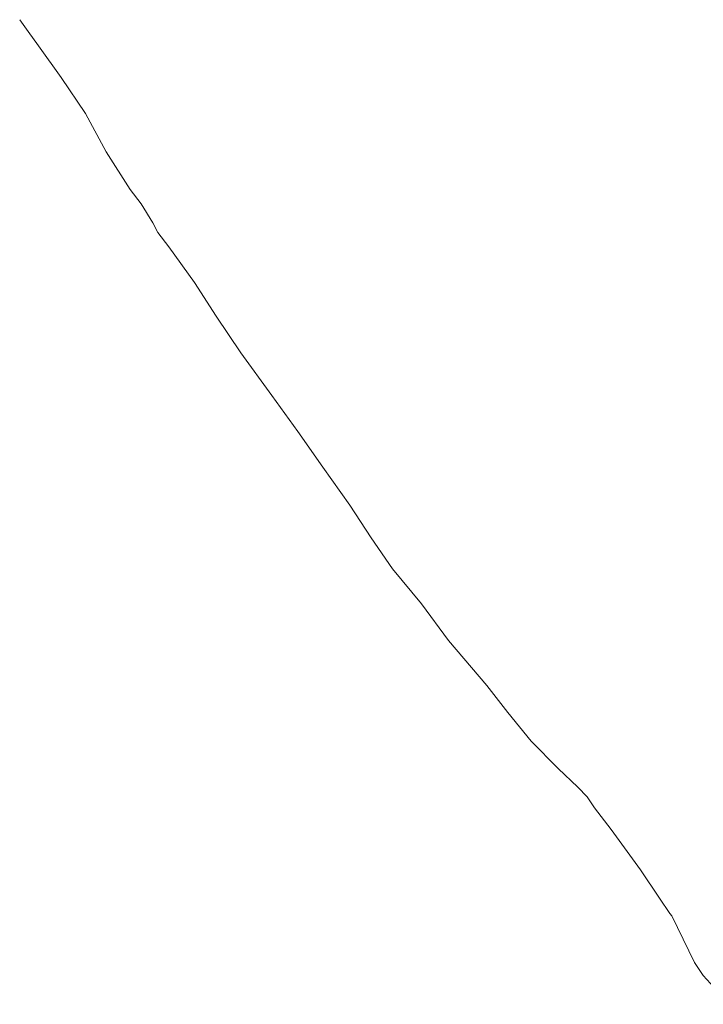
# Model space of a CAD drawing. Header units: metres. Extents: x 7389918 to 7395901, y 5992959 to 5996029.
# Tile 46 of 66: x 7393939 to 7394259, y 5995025 to 5995486. Entities that reach past the tile are written whole.
import ezdxf

# ---------------------------------------------------------------- set-up
doc = ezdxf.new("R2010")
doc.units = ezdxf.units.M
doc.header["$MEASUREMENT"] = 0
doc.linetypes.add('4_SUWP', pattern=[0])
doc.layers.add('SUWP_L_0', color=5, linetype='4_SUWP', lineweight=18)

msp = doc.modelspace()

# ---------------------------------------------------------------- linework, layer by layer
at = {"layer": 'SUWP_L_0', "linetype": '4_SUWP'}
for p, q in [((7393938.75, 5995486.11), (7393942.79, 5995480.64)), ((7393942.79, 5995480.64), (7393947.54, 5995473.89)), ((7393947.54, 5995473.89), (7393958.2, 5995458.95)), ((7393958.2, 5995458.95), (7393969.6, 5995442.06)), ((7393969.6, 5995442.06), (7393979.31, 5995424.16)), ((7393979.31, 5995424.16), (7393990.53, 5995406.55)), ((7393990.53, 5995406.55), (7393995.68, 5995399.8)), ((7393995.68, 5995399.8), (7394001.2, 5995390.89)), ((7394001.2, 5995390.89), (7394003.58, 5995386.28)), ((7394003.58, 5995386.28), (7394008.62, 5995379.61)), ((7394008.62, 5995379.61), (7394020.67, 5995362.96)), ((7394020.67, 5995362.96), (7394030.84, 5995347.11)), ((7394030.84, 5995347.11), (7394042.43, 5995329.92)), ((7394042.43, 5995329.92), (7394056.88, 5995309.98)), ((7394056.88, 5995309.98), (7394069.2, 5995292.99)), ((7394069.2, 5995292.99), (7394080.93, 5995276.3)), ((7394080.93, 5995276.3), (7394093.45, 5995258.47)), ((7394093.45, 5995258.47), (7394103.47, 5995243.23)), ((7394103.47, 5995243.23), (7394113.6, 5995228.62)), ((7394113.6, 5995228.62), (7394127.13, 5995212.24)), ((7394127.13, 5995212.24), (7394139.71, 5995195.11)), ((7394139.71, 5995195.11), (7394157.71, 5995174)), ((7394157.71, 5995174), (7394167.61, 5995161.35)), ((7394167.61, 5995161.35), (7394178.58, 5995147.87)), ((7394178.58, 5995147.87), (7394191.16, 5995135.14)), ((7394191.16, 5995135.14), (7394200.4, 5995126.24)), ((7394200.4, 5995126.24), (7394204.76, 5995121.84)), ((7394204.76, 5995121.84), (7394208.23, 5995116.62)), ((7394208.23, 5995116.62), (7394216.07, 5995106.4)), ((7394216.07, 5995106.4), (7394229.72, 5995087.58)), ((7394229.72, 5995087.58), (7394238.68, 5995074.21)), ((7394238.68, 5995074.21), (7394243.48, 5995067.05)), ((7394243.48, 5995067.05), (7394244.44, 5995066.04)), ((7394244.44, 5995066.04), (7394255.11, 5995044.19)), ((7394255.11, 5995044.19), (7394259.11, 5995038.1)), ((7394259.11, 5995038.1), (7394271.5, 5995024.52))]:
    msp.add_line(p, q, dxfattribs=at)

doc.saveas('drawing.dxf')
